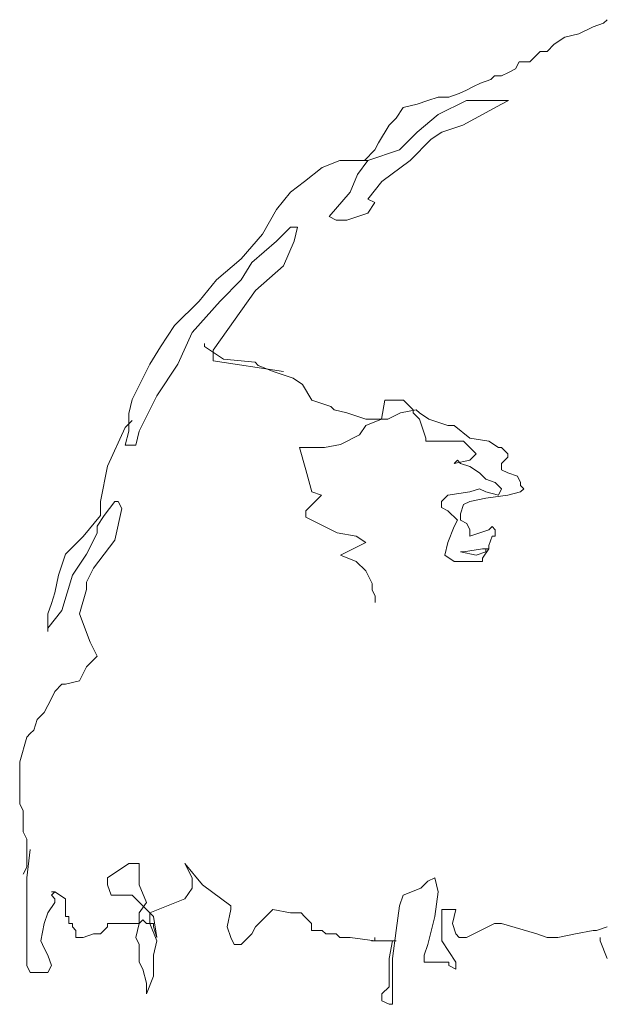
# Model space of a CAD drawing. Extents: x 12.9 to 34.2, y -51.7 to -4.
# Tile 30 of 75: x 15.247 to 15.762, y -21.161 to -20.295. Entities that reach past the tile are written whole.
import ezdxf

# ---------------------------------------------------------------- set-up
doc = ezdxf.new("R2010")
doc.units = 0
doc.header["$MEASUREMENT"] = 0
doc.layers.add('BLÄTTER', color=64, linetype='CONTINUOUS', lineweight=13)

msp = doc.modelspace()

# ---------------------------------------------------------------- linework, layer by layer
at = {"layer": 'BLÄTTER'}
for p, q in [((15.764, -20.2946), (15.7609, -20.2977)), ((15.75165, -20.3008), (15.73925, -20.307)), ((15.7609, -20.2977), (15.75165, -20.3008)), ((15.7269, -20.3101), (15.7176, -20.31625)), ((15.73925, -20.307), (15.7269, -20.3101)), ((15.7176, -20.31625), (15.7114, -20.32245)), ((15.70215, -20.32555), (15.69595, -20.33175)), ((15.70525, -20.32245), (15.70215, -20.32555)), ((15.7114, -20.32245), (15.70525, -20.32245)), ((15.68355, -20.33795), (15.6774, -20.341)), ((15.68665, -20.33175), (15.68355, -20.33795)), ((15.69595, -20.33175), (15.68665, -20.33175)), ((15.6619, -20.3472), (15.65265, -20.3503)), ((15.665, -20.3441), (15.6619, -20.3472)), ((15.6712, -20.3441), (15.665, -20.3441)), ((15.6774, -20.341), (15.6712, -20.3441)), ((15.64025, -20.3565), (15.63405, -20.3596)), ((15.64645, -20.3534), (15.64025, -20.3565)), ((15.65265, -20.3503), (15.64645, -20.3534)), ((15.6155, -20.3627), (15.60625, -20.36575)), ((15.6248, -20.3627), (15.6155, -20.3627)), ((15.63405, -20.3596), (15.6248, -20.3627)), ((15.58455, -20.37195), (15.5784, -20.38125)), ((15.59695, -20.36885), (15.58455, -20.37195)), ((15.60625, -20.36575), (15.59695, -20.36885)), ((15.6155, -20.37815), (15.64025, -20.36575)), ((15.6712, -20.36885), (15.63715, -20.38745)), ((15.64025, -20.36575), (15.665, -20.36575)), ((15.665, -20.36575), (15.6774, -20.36575)), ((15.6774, -20.36575), (15.6712, -20.36885)), ((15.5784, -20.38125), (15.5722, -20.38745)), ((15.59695, -20.3936), (15.6155, -20.37815)), ((15.5722, -20.38745), (15.5629, -20.4029)), ((15.63715, -20.38745), (15.6186, -20.3936)), ((15.5815, -20.4091), (15.59695, -20.3936)), ((15.6093, -20.3998), (15.59075, -20.41835)), ((15.6186, -20.3936), (15.6093, -20.3998)), ((15.5629, -20.4029), (15.5598, -20.4091)), ((15.5598, -20.4091), (15.55055, -20.41835)), ((15.55365, -20.41835), (15.5815, -20.4091)), ((15.5134, -20.42455), (15.49795, -20.43695)), ((15.5289, -20.41835), (15.5134, -20.42455)), ((15.55365, -20.41835), (15.5289, -20.41835)), ((15.54435, -20.43075), (15.55365, -20.41835)), ((15.55055, -20.41835), (15.55365, -20.41835)), ((15.59075, -20.41835), (15.566, -20.43695)), ((15.53815, -20.4462), (15.54435, -20.43075)), ((15.49795, -20.43695), (15.48555, -20.4462)), ((15.566, -20.43695), (15.55365, -20.4524)), ((15.48555, -20.4462), (15.4732, -20.4617)), ((15.5196, -20.46785), (15.53815, -20.4462)), ((15.55365, -20.4524), (15.5598, -20.4555)), ((15.5598, -20.4555), (15.55365, -20.46475)), ((15.4732, -20.4617), (15.4608, -20.48335)), ((15.5258, -20.47095), (15.5196, -20.46785)), ((15.55365, -20.46475), (15.53505, -20.47095)), ((15.4794, -20.48335), (15.48555, -20.47715)), ((15.48555, -20.47715), (15.49175, -20.47715)), ((15.49175, -20.47715), (15.48865, -20.4895)), ((15.53505, -20.47095), (15.5258, -20.47095)), ((15.4608, -20.48335), (15.44225, -20.505)), ((15.4732, -20.4895), (15.4794, -20.48335)), ((15.45155, -20.5081), (15.4732, -20.4895)), ((15.48865, -20.4895), (15.4794, -20.5112)), ((15.44225, -20.505), (15.4206, -20.52355)), ((15.44225, -20.52355), (15.45155, -20.5081)), ((15.4794, -20.5112), (15.45465, -20.53285)), ((15.4206, -20.52355), (15.40515, -20.5421)), ((15.4237, -20.5421), (15.44225, -20.52355)), ((15.45465, -20.53285), (15.4175, -20.5854)), ((15.40515, -20.5421), (15.3835, -20.56375)), ((15.39895, -20.56995), (15.4237, -20.5421)), ((15.3835, -20.56375), (15.3711, -20.58235)), ((15.38655, -20.5978), (15.39895, -20.56995)), ((15.41, -20.5794), (15.41, -20.58215)), ((15.3711, -20.58235), (15.3618, -20.5978)), ((15.41, -20.58215), (15.42665, -20.5933)), ((15.4175, -20.5854), (15.4175, -20.5947)), ((15.3618, -20.5978), (15.35255, -20.61635)), ((15.368, -20.62565), (15.38655, -20.5978)), ((15.4175, -20.5947), (15.4794, -20.604)), ((15.42665, -20.5933), (15.45445, -20.59605)), ((15.45445, -20.59605), (15.45725, -20.59885)), ((15.45725, -20.59885), (15.4711, -20.6044)), ((15.4711, -20.6044), (15.4878, -20.60995)), ((15.35255, -20.61635), (15.34635, -20.62875)), ((15.4878, -20.60995), (15.49615, -20.6155)), ((15.49615, -20.6155), (15.50445, -20.6294)), ((15.34635, -20.62875), (15.34325, -20.6411)), ((15.35255, -20.6566), (15.368, -20.62565)), ((15.50445, -20.6294), (15.52115, -20.63495)), ((15.5684, -20.6294), (15.5656, -20.6461)), ((15.58505, -20.6294), (15.5684, -20.6294)), ((15.5934, -20.63775), (15.58505, -20.6294)), ((15.34325, -20.6411), (15.34325, -20.6566)), ((15.52115, -20.63495), (15.5239, -20.63775)), ((15.5239, -20.63775), (15.53505, -20.6405)), ((15.53505, -20.6405), (15.5517, -20.6461)), ((15.57115, -20.6461), (15.5823, -20.6405)), ((15.5823, -20.6405), (15.5962, -20.63775)), ((15.5934, -20.6405), (15.5934, -20.63775)), ((15.59895, -20.6461), (15.5934, -20.6405)), ((15.5962, -20.63775), (15.59895, -20.6405)), ((15.59895, -20.6405), (15.6073, -20.6461)), ((15.34635, -20.6473), (15.34015, -20.6535)), ((15.5517, -20.6461), (15.55725, -20.6461)), ((15.5656, -20.6461), (15.5517, -20.65165)), ((15.55725, -20.6461), (15.57115, -20.6461)), ((15.6045, -20.66275), (15.59895, -20.6461)), ((15.6073, -20.6461), (15.62395, -20.65165)), ((15.34015, -20.6535), (15.3247, -20.6875)), ((15.34325, -20.6566), (15.34015, -20.66895)), ((15.34945, -20.66895), (15.35255, -20.6566)), ((15.54615, -20.65995), (15.5295, -20.6683)), ((15.5517, -20.65165), (15.54615, -20.65995)), ((15.62395, -20.65165), (15.6295, -20.65165)), ((15.6295, -20.65165), (15.6434, -20.66275)), ((15.5295, -20.6683), (15.5156, -20.6711)), ((15.6045, -20.66555), (15.6045, -20.66275)), ((15.61005, -20.66555), (15.6045, -20.66555)), ((15.63785, -20.66555), (15.61005, -20.66555)), ((15.6434, -20.6711), (15.63785, -20.66555)), ((15.6434, -20.66275), (15.6601, -20.66555)), ((15.6601, -20.66555), (15.66845, -20.6711)), ((15.34015, -20.66895), (15.34325, -20.66895)), ((15.34325, -20.66895), (15.34945, -20.66895)), ((15.49615, -20.6711), (15.49335, -20.6711)), ((15.49335, -20.6711), (15.4989, -20.69055)), ((15.4989, -20.6711), (15.49615, -20.6711)), ((15.50445, -20.6711), (15.4989, -20.6711)), ((15.5156, -20.6711), (15.50445, -20.6711)), ((15.649, -20.67665), (15.6434, -20.6711)), ((15.6434, -20.6822), (15.649, -20.67665)), ((15.66845, -20.6711), (15.6712, -20.6711)), ((15.6712, -20.6711), (15.67675, -20.67665)), ((15.67675, -20.67665), (15.67675, -20.67945)), ((15.6323, -20.6822), (15.6295, -20.685)), ((15.6295, -20.685), (15.6434, -20.6822)), ((15.6351, -20.685), (15.6323, -20.6822)), ((15.6434, -20.68775), (15.6351, -20.685)), ((15.67675, -20.67945), (15.6712, -20.685)), ((15.6712, -20.685), (15.6712, -20.68775)), ((15.3247, -20.6875), (15.3185, -20.71845)), ((15.4989, -20.69055), (15.50445, -20.71)), ((15.65175, -20.6933), (15.6434, -20.68775)), ((15.6573, -20.6989), (15.65175, -20.6933)), ((15.6712, -20.68775), (15.6712, -20.69055)), ((15.6712, -20.69055), (15.67675, -20.6933)), ((15.67675, -20.6933), (15.6851, -20.6961)), ((15.66565, -20.70165), (15.6573, -20.6989)), ((15.6712, -20.7072), (15.66565, -20.70165)), ((15.6851, -20.6961), (15.6879, -20.70165)), ((15.6879, -20.70165), (15.6879, -20.70445)), ((15.50445, -20.71), (15.5128, -20.7128)), ((15.62395, -20.7128), (15.6434, -20.71)), ((15.6434, -20.71), (15.65175, -20.7072)), ((15.65175, -20.7072), (15.6573, -20.71)), ((15.6573, -20.71), (15.66845, -20.7128)), ((15.66845, -20.7128), (15.6712, -20.7072)), ((15.6879, -20.71), (15.67675, -20.7128)), ((15.6879, -20.70445), (15.69065, -20.7072)), ((15.69065, -20.7072), (15.6879, -20.71)), ((15.3185, -20.71845), (15.3185, -20.73085)), ((15.3216, -20.73085), (15.3309, -20.71845)), ((15.3309, -20.71845), (15.334, -20.71845)), ((15.334, -20.71845), (15.33705, -20.72465)), ((15.50725, -20.71835), (15.4989, -20.72665)), ((15.5128, -20.7128), (15.50725, -20.71835)), ((15.6184, -20.71835), (15.62395, -20.7128)), ((15.6184, -20.7239), (15.6184, -20.71835)), ((15.6434, -20.71835), (15.63785, -20.7211)), ((15.6573, -20.71555), (15.6434, -20.71835)), ((15.67675, -20.7128), (15.6573, -20.71555)), ((15.33705, -20.72465), (15.3309, -20.7525)), ((15.4989, -20.72665), (15.4989, -20.72945)), ((15.62395, -20.72665), (15.6184, -20.7239)), ((15.6323, -20.735), (15.62395, -20.72665)), ((15.63785, -20.7211), (15.6351, -20.72945)), ((15.3185, -20.73085), (15.30305, -20.7494)), ((15.3154, -20.7401), (15.3216, -20.73085)), ((15.4989, -20.72945), (15.4989, -20.73225)), ((15.4989, -20.73225), (15.5267, -20.7461)), ((15.6295, -20.74055), (15.6323, -20.735)), ((15.6351, -20.72945), (15.6351, -20.735)), ((15.6351, -20.735), (15.64065, -20.7378)), ((15.64065, -20.7378), (15.6434, -20.74335)), ((15.30615, -20.76485), (15.3154, -20.7463)), ((15.3154, -20.7463), (15.3154, -20.7401)), ((15.5267, -20.7461), (15.54335, -20.7489)), ((15.62395, -20.75445), (15.6295, -20.74055)), ((15.6434, -20.74335), (15.6434, -20.7489)), ((15.6434, -20.7489), (15.6601, -20.74335)), ((15.6601, -20.74335), (15.66285, -20.74055)), ((15.66285, -20.74055), (15.66565, -20.74335)), ((15.66565, -20.74335), (15.66565, -20.7489)), ((15.30305, -20.7494), (15.28755, -20.76485)), ((15.3309, -20.7525), (15.3123, -20.77725)), ((15.5517, -20.75445), (15.5406, -20.76)), ((15.54335, -20.7489), (15.5517, -20.75445)), ((15.6212, -20.7656), (15.62395, -20.75445)), ((15.66285, -20.7489), (15.6601, -20.75725)), ((15.66565, -20.7489), (15.66285, -20.7489)), ((15.5406, -20.76), (15.5295, -20.7656)), ((15.649, -20.7656), (15.6351, -20.7628)), ((15.6351, -20.7628), (15.63785, -20.7628)), ((15.63785, -20.7628), (15.65455, -20.76)), ((15.6573, -20.7628), (15.649, -20.7656)), ((15.65455, -20.76), (15.6601, -20.76)), ((15.6601, -20.76), (15.65455, -20.76835)), ((15.6601, -20.76), (15.6573, -20.76)), ((15.6573, -20.76), (15.6573, -20.7628)), ((15.6601, -20.75725), (15.6601, -20.76)), ((15.28755, -20.76485), (15.2814, -20.7834)), ((15.29375, -20.7834), (15.30615, -20.76485)), ((15.5295, -20.7656), (15.54335, -20.77115)), ((15.54335, -20.77115), (15.5517, -20.77945)), ((15.6295, -20.77115), (15.6212, -20.7656)), ((15.6434, -20.77115), (15.6295, -20.77115)), ((15.65455, -20.77115), (15.6434, -20.77115)), ((15.65455, -20.76835), (15.65455, -20.77115)), ((15.3123, -20.77725), (15.30615, -20.7896)), ((15.5517, -20.77945), (15.55725, -20.7906)), ((15.2814, -20.7834), (15.2783, -20.7989)), ((15.2845, -20.81435), (15.29375, -20.7834)), ((15.30615, -20.7896), (15.30615, -20.7958)), ((15.30615, -20.7958), (15.29995, -20.81745)), ((15.55725, -20.7906), (15.55725, -20.79615)), ((15.55725, -20.79615), (15.56005, -20.8017)), ((15.2783, -20.7989), (15.2752, -20.80815)), ((15.56005, -20.8017), (15.56005, -20.80725)), ((15.2752, -20.80815), (15.2721, -20.81745)), ((15.2721, -20.8298), (15.2845, -20.81435)), ((15.2721, -20.81745), (15.2721, -20.82055)), ((15.2721, -20.82055), (15.2721, -20.82365)), ((15.2721, -20.82365), (15.2721, -20.8298)), ((15.29995, -20.81745), (15.30925, -20.8422)), ((15.2721, -20.8298), (15.2721, -20.8329)), ((15.2721, -20.8329), (15.2721, -20.8298)), ((15.30925, -20.8422), (15.3154, -20.85455)), ((15.3154, -20.85455), (15.30615, -20.86385)), ((15.30615, -20.86385), (15.29995, -20.87625)), ((15.29995, -20.87625), (15.28755, -20.8793)), ((15.2845, -20.8793), (15.2783, -20.8855)), ((15.28755, -20.8793), (15.2845, -20.8793)), ((15.2752, -20.8917), (15.2721, -20.8979)), ((15.2783, -20.8855), (15.2752, -20.8917)), ((15.2721, -20.8979), (15.269, -20.90405)), ((15.2628, -20.91025), (15.25975, -20.91955)), ((15.269, -20.90405), (15.2628, -20.91025)), ((15.25975, -20.91955), (15.25665, -20.92265)), ((15.25355, -20.92575), (15.24735, -20.9474)), ((15.25665, -20.92265), (15.25355, -20.92575)), ((15.24735, -20.9474), (15.24735, -20.95355)), ((15.24735, -20.95355), (15.24735, -20.96285)), ((15.24735, -20.96285), (15.24735, -20.97215)), ((15.24735, -20.97215), (15.24735, -20.9845)), ((15.24735, -20.9845), (15.25045, -20.9907)), ((15.25045, -20.9907), (15.25045, -20.9969)), ((15.25045, -20.9969), (15.25045, -21.00925)), ((15.25045, -21.00925), (15.25355, -21.01545)), ((15.25355, -21.01545), (15.25355, -21.01855)), ((15.25355, -21.01855), (15.25355, -21.0278)), ((15.25665, -21.0247), (15.25355, -21.04945)), ((15.25355, -21.0278), (15.25355, -21.034)), ((15.25355, -21.0402), (15.25045, -21.0464)), ((15.25355, -21.034), (15.25355, -21.0402)), ((15.3247, -21.04945), (15.34325, -21.0371)), ((15.34325, -21.0371), (15.35255, -21.0371)), ((15.35255, -21.0371), (15.35255, -21.05565)), ((15.39895, -21.04945), (15.39275, -21.0371)), ((15.39275, -21.0371), (15.40825, -21.05565)), ((15.25355, -21.04945), (15.25355, -21.07115)), ((15.3247, -21.05565), (15.3247, -21.04945)), ((15.39895, -21.05875), (15.39895, -21.04945)), ((15.60625, -21.05255), (15.6124, -21.04945)), ((15.6124, -21.04945), (15.6155, -21.06185)), ((15.3278, -21.06495), (15.3247, -21.05565)), ((15.35255, -21.05565), (15.35875, -21.07115)), ((15.40825, -21.05565), (15.433, -21.0742)), ((15.60005, -21.05875), (15.60625, -21.05255)), ((15.2752, -21.06495), (15.2783, -21.06185)), ((15.2783, -21.06185), (15.2752, -21.06185)), ((15.2752, -21.06185), (15.2783, -21.06185)), ((15.2783, -21.06805), (15.2752, -21.06495)), ((15.2783, -21.06185), (15.28755, -21.06805)), ((15.34635, -21.06495), (15.3278, -21.06495)), ((15.3649, -21.0835), (15.34635, -21.06495)), ((15.39275, -21.06805), (15.39895, -21.05875)), ((15.5815, -21.0742), (15.58455, -21.06495)), ((15.58455, -21.06495), (15.60005, -21.05875)), ((15.6155, -21.06185), (15.6124, -21.0835)), ((15.25355, -21.07115), (15.25355, -21.09895)), ((15.2721, -21.0804), (15.2783, -21.07115)), ((15.2783, -21.07115), (15.2783, -21.06805)), ((15.28755, -21.06805), (15.28755, -21.0773)), ((15.35875, -21.07115), (15.35255, -21.0804)), ((15.3618, -21.0804), (15.39275, -21.06805)), ((15.433, -21.0742), (15.433, -21.0773)), ((15.5784, -21.0959), (15.5815, -21.0742)), ((15.269, -21.0897), (15.2721, -21.0804)), ((15.28755, -21.0773), (15.28755, -21.0804)), ((15.28755, -21.0804), (15.28755, -21.0835)), ((15.28755, -21.0835), (15.29065, -21.0835)), ((15.29065, -21.0835), (15.29065, -21.0897)), ((15.35255, -21.0804), (15.35255, -21.0897)), ((15.3618, -21.0897), (15.3618, -21.0804)), ((15.368, -21.10205), (15.3649, -21.0835)), ((15.433, -21.0773), (15.4299, -21.0928)), ((15.45775, -21.0897), (15.4701, -21.0773)), ((15.4701, -21.0773), (15.48555, -21.0804)), ((15.48555, -21.0804), (15.49485, -21.0804)), ((15.49485, -21.0804), (15.49795, -21.0835)), ((15.49795, -21.0835), (15.50415, -21.0897)), ((15.6124, -21.0835), (15.60625, -21.10825)), ((15.6186, -21.0835), (15.6186, -21.0773)), ((15.6186, -21.0773), (15.6248, -21.0773)), ((15.6186, -21.09895), (15.6186, -21.0835)), ((15.6248, -21.0773), (15.6279, -21.0773)), ((15.6279, -21.0773), (15.631, -21.0773)), ((15.631, -21.0773), (15.6279, -21.0897)), ((15.2659, -21.10515), (15.269, -21.0897)), ((15.29065, -21.0897), (15.29375, -21.0897)), ((15.29375, -21.0897), (15.29375, -21.0928)), ((15.29375, -21.0928), (15.29685, -21.0959)), ((15.3185, -21.09895), (15.3247, -21.0928)), ((15.3247, -21.0928), (15.3247, -21.0897)), ((15.3247, -21.0897), (15.334, -21.0897)), ((15.334, -21.0897), (15.34015, -21.0897)), ((15.34015, -21.0897), (15.34325, -21.0897)), ((15.34325, -21.0897), (15.35255, -21.0897)), ((15.35255, -21.0897), (15.34945, -21.10205)), ((15.35255, -21.0897), (15.35565, -21.0866)), ((15.35565, -21.0866), (15.35875, -21.0897)), ((15.35875, -21.0897), (15.3649, -21.0897)), ((15.368, -21.10515), (15.3618, -21.0897)), ((15.3649, -21.0897), (15.3649, -21.0928)), ((15.3649, -21.0928), (15.368, -21.10205)), ((15.4299, -21.0928), (15.433, -21.10205)), ((15.45155, -21.09895), (15.45465, -21.0928)), ((15.45465, -21.0928), (15.45775, -21.0897)), ((15.50415, -21.0897), (15.50415, -21.0959)), ((15.6279, -21.0897), (15.631, -21.09895)), ((15.65265, -21.0959), (15.665, -21.0897)), ((15.665, -21.0897), (15.6712, -21.0897)), ((15.6712, -21.0897), (15.70215, -21.09895)), ((15.75475, -21.0959), (15.764, -21.0928)), ((15.25355, -21.09895), (15.25355, -21.11755)), ((15.29685, -21.0959), (15.29685, -21.10205)), ((15.30305, -21.10205), (15.3123, -21.09895)), ((15.3123, -21.09895), (15.3185, -21.09895)), ((15.44225, -21.10825), (15.45155, -21.09895)), ((15.50415, -21.0959), (15.5134, -21.0959)), ((15.5134, -21.0959), (15.5165, -21.09895)), ((15.5165, -21.09895), (15.5258, -21.09895)), ((15.5258, -21.09895), (15.5289, -21.10205)), ((15.5753, -21.12065), (15.5784, -21.0959)), ((15.6186, -21.10205), (15.6186, -21.09895)), ((15.631, -21.09895), (15.63405, -21.10205)), ((15.64025, -21.10205), (15.65265, -21.0959)), ((15.70215, -21.09895), (15.7114, -21.10205)), ((15.7207, -21.10205), (15.73615, -21.09895)), ((15.73615, -21.09895), (15.75165, -21.0959)), ((15.75165, -21.0959), (15.75475, -21.0959)), ((15.269, -21.11135), (15.2659, -21.10515)), ((15.29685, -21.10205), (15.29995, -21.10205)), ((15.29995, -21.10205), (15.29685, -21.10205)), ((15.29685, -21.10205), (15.29995, -21.10205)), ((15.29995, -21.10205), (15.29685, -21.10205)), ((15.29685, -21.10205), (15.29995, -21.10205)), ((15.29995, -21.10205), (15.30305, -21.10205)), ((15.34945, -21.10205), (15.35255, -21.10825)), ((15.35255, -21.10825), (15.35255, -21.11135)), ((15.3649, -21.11755), (15.368, -21.10515)), ((15.433, -21.10205), (15.43605, -21.10825)), ((15.43605, -21.10825), (15.44225, -21.10825)), ((15.5289, -21.10205), (15.532, -21.10205)), ((15.532, -21.10205), (15.53815, -21.10205)), ((15.53815, -21.10205), (15.5598, -21.10515)), ((15.5598, -21.10515), (15.55675, -21.10515)), ((15.55675, -21.10515), (15.5598, -21.10515)), ((15.5598, -21.10515), (15.5598, -21.10205)), ((15.5598, -21.10205), (15.5598, -21.10515)), ((15.5598, -21.10515), (15.5722, -21.10515)), ((15.5722, -21.10515), (15.5753, -21.10515)), ((15.5753, -21.10515), (15.5722, -21.12065)), ((15.5753, -21.10515), (15.5784, -21.10515)), ((15.5784, -21.10515), (15.5753, -21.10515)), ((15.60625, -21.10825), (15.60315, -21.11755)), ((15.6186, -21.10515), (15.6186, -21.10205)), ((15.631, -21.1237), (15.6186, -21.10515)), ((15.63405, -21.10205), (15.63715, -21.10205)), ((15.63715, -21.10205), (15.64025, -21.10205)), ((15.7114, -21.10205), (15.7207, -21.10205)), ((15.7578, -21.10205), (15.7578, -21.10515)), ((15.7578, -21.10515), (15.764, -21.12065)), ((15.25355, -21.11755), (15.25355, -21.1268)), ((15.2721, -21.11755), (15.269, -21.11135)), ((15.2752, -21.1268), (15.2721, -21.11755)), ((15.35255, -21.11135), (15.35255, -21.1237)), ((15.3649, -21.1361), (15.3649, -21.11755)), ((15.60315, -21.11755), (15.60315, -21.1237)), ((15.25355, -21.1268), (15.25665, -21.133)), ((15.2721, -21.133), (15.2752, -21.1268)), ((15.35255, -21.1237), (15.35565, -21.1299)), ((15.5722, -21.12065), (15.5722, -21.1299)), ((15.5753, -21.1361), (15.5753, -21.12065)), ((15.60315, -21.1237), (15.6155, -21.1237)), ((15.6155, -21.1237), (15.6248, -21.1237)), ((15.6248, -21.1237), (15.6248, -21.1268)), ((15.6248, -21.1268), (15.631, -21.1299)), ((15.631, -21.1299), (15.631, -21.1237)), ((15.25665, -21.133), (15.2628, -21.133)), ((15.2628, -21.133), (15.269, -21.133)), ((15.269, -21.133), (15.2721, -21.133)), ((15.35565, -21.1299), (15.35875, -21.1423)), ((15.35875, -21.15155), (15.3649, -21.1361)), ((15.5722, -21.1299), (15.5722, -21.1361)), ((15.5722, -21.1361), (15.5722, -21.1454)), ((15.5753, -21.15155), (15.5753, -21.1361)), ((15.35875, -21.1423), (15.35875, -21.15155)), ((15.5722, -21.1454), (15.566, -21.15155)), ((15.566, -21.15155), (15.566, -21.15775)), ((15.5753, -21.16085), (15.5753, -21.15155)), ((15.566, -21.15775), (15.5722, -21.16085)), ((15.5722, -21.16085), (15.5753, -21.16085))]:
    msp.add_line(p, q, dxfattribs=at)

doc.saveas('drawing.dxf')
